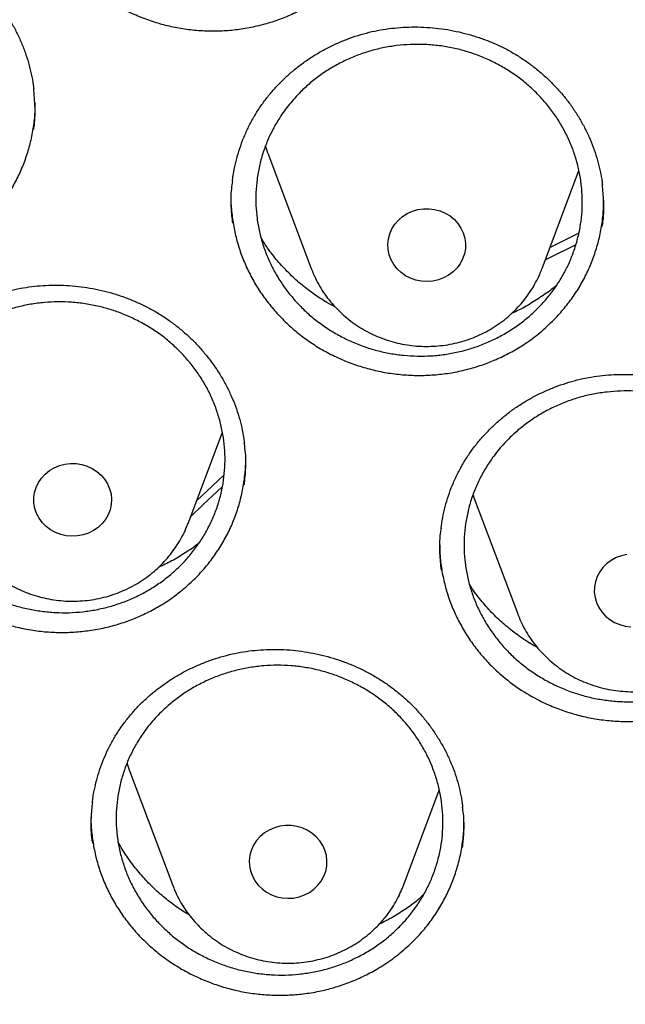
# Model space of a CAD drawing. Header units: millimetres. Extents: x 8 to 795, y 12 to 1770.
# Tile 90 of 127: x 378.26 to 384.5, y 1621.41 to 1631.55. Entities that reach past the tile are written whole.
import ezdxf

# ---------------------------------------------------------------- set-up
doc = ezdxf.new("R2010")
doc.units = ezdxf.units.MM

msp = doc.modelspace()

# ---------------------------------------------------------------- linework, layer by layer
at = {"color": 7, "linetype": 'Continuous', "lineweight": 30}
for p, q in [((380.82, 1630.174), (381.267, 1628.985)), ((383.643, 1628.985), (384.023, 1629.994)), ((383.643, 1628.985), (383.641, 1628.981)), ((379.998, 1626.361), (380.352, 1627.301)), ((382.945, 1626.617), (383.392, 1625.429)), ((383.392, 1625.429), (383.394, 1625.424)), ((379.393, 1623.821), (379.84, 1622.632)), ((382.216, 1622.632), (382.585, 1623.612)), ((378.999, 1623.344), (378.999, 1623.33)), ((379.84, 1622.632), (379.843, 1622.625)), ((382.213, 1622.624), (382.216, 1622.632))]:
    msp.add_line(p, q, dxfattribs=at)
at = {"color": 7, "linetype": 'Continuous', "lineweight": 30, "flags": 128}
for points in [[(380.82, 1630.174), (380.808, 1630.207), (380.794, 1630.249)], [(382.255, 1629.552), (382.308, 1629.576), (382.363, 1629.592), (382.421, 1629.601), (382.479, 1629.602), (382.537, 1629.594), (382.593, 1629.579), (382.646, 1629.556), (382.696, 1629.527), (382.74, 1629.491), (382.777, 1629.449), (382.808, 1629.403), (382.832, 1629.352), (382.847, 1629.3), (382.855, 1629.245), (382.853, 1629.19), (382.843, 1629.136), (382.825, 1629.084), (382.799, 1629.035), (382.766, 1628.99), (382.726, 1628.951), (382.68, 1628.917), (382.629, 1628.889), (382.575, 1628.869), (382.518, 1628.856), (382.46, 1628.852), (382.402, 1628.855), (382.344, 1628.866), (382.29, 1628.885), (382.238, 1628.911), (382.192, 1628.944), (382.151, 1628.983), (382.116, 1629.028), (382.089, 1629.076), (382.069, 1629.128), (382.058, 1629.181), (382.055, 1629.236), (382.061, 1629.291), (382.075, 1629.344), (382.097, 1629.394), (382.127, 1629.442), (382.164, 1629.484), (382.207, 1629.521), (382.255, 1629.552)], [(383.724, 1629.201), (383.825, 1629.253), (384.019, 1629.35)], [(383.989, 1629.231), (383.706, 1629.088), (383.676, 1629.072)], [(378.527, 1626.868), (378.571, 1626.904), (378.621, 1626.933), (378.674, 1626.956), (378.73, 1626.971), (378.788, 1626.978), (378.846, 1626.977), (378.904, 1626.968), (378.96, 1626.951), (379.012, 1626.927), (379.06, 1626.896), (379.103, 1626.858), (379.139, 1626.816), (379.169, 1626.768), (379.191, 1626.718), (379.205, 1626.664), (379.21, 1626.61), (379.207, 1626.555), (379.195, 1626.501), (379.175, 1626.45), (379.147, 1626.402), (379.113, 1626.358), (379.071, 1626.319), (379.024, 1626.286), (378.973, 1626.26), (378.918, 1626.242), (378.861, 1626.231), (378.803, 1626.228), (378.744, 1626.233), (378.688, 1626.246), (378.634, 1626.266), (378.583, 1626.294), (378.538, 1626.328), (378.498, 1626.368), (378.465, 1626.413), (378.439, 1626.462), (378.421, 1626.515), (378.412, 1626.569), (378.411, 1626.623), (378.418, 1626.678), (378.434, 1626.73), (378.458, 1626.781), (378.489, 1626.827), (378.527, 1626.868)], [(380.085, 1626.592), (380.245, 1626.745), (380.366, 1626.857)], [(380.349, 1626.737), (380.149, 1626.55), (380.023, 1626.428)], [(382.93, 1626.657), (382.933, 1626.65), (382.945, 1626.617)], [(384.517, 1626.041), (384.46, 1626.028), (384.406, 1626.008), (384.355, 1625.98), (384.309, 1625.946), (384.269, 1625.907), (384.236, 1625.862), (384.21, 1625.813), (384.192, 1625.76), (384.182, 1625.707), (384.18, 1625.652), (384.188, 1625.597), (384.203, 1625.545), (384.226, 1625.494), (384.258, 1625.448), (384.295, 1625.406), (384.339, 1625.37), (384.388, 1625.341), (384.442, 1625.318), (384.498, 1625.303), (384.556, 1625.295)], [(379.368, 1623.894), (379.381, 1623.854), (379.393, 1623.821)], [(381.335, 1622.633), (381.369, 1622.677), (381.396, 1622.726), (381.415, 1622.778), (381.426, 1622.831), (381.428, 1622.886), (381.422, 1622.941), (381.407, 1622.994), (381.385, 1623.044), (381.355, 1623.091), (381.317, 1623.133), (381.274, 1623.17), (381.225, 1623.2), (381.173, 1623.224), (381.117, 1623.24), (381.059, 1623.248), (381.001, 1623.248), (380.943, 1623.241), (380.887, 1623.225), (380.834, 1623.202), (380.785, 1623.172), (380.741, 1623.136), (380.704, 1623.094), (380.673, 1623.047), (380.65, 1622.997), (380.635, 1622.944), (380.629, 1622.889), (380.631, 1622.834), (380.641, 1622.781), (380.66, 1622.729), (380.686, 1622.68), (380.72, 1622.635), (380.76, 1622.595), (380.806, 1622.562), (380.857, 1622.535), (380.911, 1622.515), (380.968, 1622.503), (381.027, 1622.499), (381.085, 1622.502), (381.142, 1622.514), (381.197, 1622.534), (381.248, 1622.56), (381.294, 1622.593), (381.335, 1622.633)]]:
    msp.add_lwpolyline(points, dxfattribs=at)
at = {"color": 7, "linetype": 'Continuous', "lineweight": 30}
for points, knots in [([(358.722, 1619.106), (358.724, 1619.121), (358.744, 1619.292), (358.789, 1619.618), (358.858, 1620.082), (358.935, 1620.546), (359.02, 1621.008), (359.112, 1621.469), (359.211, 1621.928), (359.318, 1622.387), (359.433, 1622.843), (359.555, 1623.298), (359.684, 1623.751), (359.821, 1624.202), (359.965, 1624.651), (360.117, 1625.098), (360.275, 1625.543), (360.441, 1625.985), (360.614, 1626.425), (360.794, 1626.863), (360.982, 1627.297), (361.176, 1627.73), (361.377, 1628.159), (361.585, 1628.585), (361.801, 1629.008), (362.023, 1629.429), (362.252, 1629.846), (362.487, 1630.259), (362.73, 1630.669), (362.979, 1631.076), (363.234, 1631.479), (363.496, 1631.878), (363.765, 1632.274), (364.04, 1632.666), (364.321, 1633.053), (364.609, 1633.437), (364.903, 1633.816), (365.203, 1634.192), (365.509, 1634.562), (365.821, 1634.929), (366.139, 1635.291), (366.463, 1635.648), (366.792, 1636.001), (367.128, 1636.349), (367.469, 1636.692), (367.815, 1637.03), (368.167, 1637.363), (368.524, 1637.691), (368.887, 1638.014), (369.255, 1638.331), (369.628, 1638.644), (370.006, 1638.951), (370.389, 1639.252), (370.777, 1639.548), (371.169, 1639.838), (371.566, 1640.123), (371.968, 1640.402), (372.375, 1640.676), (372.785, 1640.943), (373.201, 1641.204), (373.62, 1641.46), (374.043, 1641.709), (374.471, 1641.953), (374.902, 1642.19), (375.337, 1642.421), (375.776, 1642.646), (376.218, 1642.864), (376.664, 1643.076), (377.113, 1643.282), (377.566, 1643.481), (378.022, 1643.674), (378.481, 1643.86), (378.943, 1644.04), (379.407, 1644.213), (379.875, 1644.379), (380.345, 1644.539), (380.818, 1644.691), (381.293, 1644.838), (381.77, 1644.977), (382.25, 1645.109), (382.732, 1645.235), (383.216, 1645.353), (383.701, 1645.465), (384.189, 1645.569), (384.678, 1645.667), (385.168, 1645.758), (385.66, 1645.841), (386.153, 1645.918), (386.648, 1645.987), (387.144, 1646.05), (387.64, 1646.105), (388.137, 1646.153), (388.635, 1646.194), (389.134, 1646.228), (389.633, 1646.255), (390.133, 1646.275), (390.633, 1646.287), (391.133, 1646.293), (391.633, 1646.291), (392.133, 1646.282), (392.632, 1646.266), (393.132, 1646.242), (393.631, 1646.212), (394.129, 1646.174), (394.627, 1646.13), (395.124, 1646.078), (395.62, 1646.019), (396.115, 1645.953), (396.609, 1645.88), (397.101, 1645.8), (397.592, 1645.712), (398.082, 1645.618), (398.57, 1645.517), (399.057, 1645.409), (399.542, 1645.293), (400.024, 1645.171), (400.505, 1645.042), (400.984, 1644.906), (401.46, 1644.764), (401.934, 1644.614), (402.405, 1644.458), (402.874, 1644.295), (403.34, 1644.125), (403.803, 1643.949), (404.264, 1643.766), (404.721, 1643.576), (405.175, 1643.38), (405.626, 1643.178), (406.074, 1642.969), (406.518, 1642.754), (406.959, 1642.532), (407.396, 1642.304), (407.829, 1642.07), (408.258, 1641.829), (408.683, 1641.583), (409.105, 1641.33), (409.522, 1641.072), (409.935, 1640.807), (410.343, 1640.537), (410.747, 1640.261), (411.147, 1639.979), (411.542, 1639.691), (411.932, 1639.398), (412.317, 1639.099), (412.698, 1638.795), (413.073, 1638.485), (413.443, 1638.17), (413.808, 1637.85), (414.168, 1637.524), (414.523, 1637.194), (414.872, 1636.858), (415.216, 1636.517), (415.554, 1636.172), (415.886, 1635.821), (416.213, 1635.466), (416.534, 1635.107), (416.849, 1634.743), (417.158, 1634.374), (417.461, 1634.001), (417.758, 1633.624), (418.048, 1633.242), (418.333, 1632.856), (418.611, 1632.467), (418.883, 1632.073), (419.148, 1631.675), (419.407, 1631.274), (419.659, 1630.869), (419.905, 1630.461), (420.144, 1630.049), (420.376, 1629.634), (420.601, 1629.215), (420.82, 1628.793), (421.031, 1628.368), (421.236, 1627.941), (421.434, 1627.51), (421.625, 1627.076), (421.808, 1626.64), (421.985, 1626.201), (422.154, 1625.76), (422.316, 1625.317), (422.471, 1624.871), (422.619, 1624.423), (422.759, 1623.973), (422.892, 1623.52), (423.018, 1623.067), (423.136, 1622.611), (423.247, 1622.154), (423.35, 1621.695), (423.446, 1621.234), (423.534, 1620.773), (423.615, 1620.31), (423.689, 1619.846), (423.754, 1619.381), (423.795, 1619.062), (423.813, 1618.898), (423.814, 1618.889)], [0, 0, 0, 0, 0.000525, 0.005758, 0.010991, 0.016224, 0.021457, 0.02669, 0.031923, 0.037156, 0.042389, 0.047622, 0.052854, 0.058087, 0.06332, 0.068553, 0.073785, 0.079018, 0.084251, 0.089483, 0.094716, 0.099949, 0.105181, 0.110413, 0.115646, 0.120878, 0.12611, 0.131343, 0.136575, 0.141807, 0.147039, 0.152271, 0.157503, 0.162735, 0.167967, 0.173199, 0.178431, 0.183663, 0.188894, 0.194126, 0.199358, 0.204589, 0.209821, 0.215052, 0.220284, 0.225515, 0.230746, 0.235978, 0.241209, 0.24644, 0.251671, 0.256902, 0.262133, 0.267364, 0.272595, 0.277826, 0.283057, 0.288288, 0.293519, 0.29875, 0.303981, 0.309211, 0.314442, 0.319673, 0.324903, 0.330134, 0.335365, 0.340595, 0.345826, 0.351056, 0.356287, 0.361517, 0.366748, 0.371978, 0.377208, 0.382439, 0.387669, 0.392899, 0.39813, 0.40336, 0.40859, 0.413821, 0.419051, 0.424281, 0.429511, 0.434741, 0.439972, 0.445202, 0.450432, 0.455662, 0.460892, 0.466122, 0.471353, 0.476583, 0.481813, 0.487043, 0.492273, 0.497503, 0.502733, 0.507963, 0.513194, 0.518424, 0.523654, 0.528884, 0.534114, 0.539344, 0.544574, 0.549804, 0.555035, 0.560265, 0.565495, 0.570725, 0.575955, 0.581185, 0.586416, 0.591646, 0.596876, 0.602106, 0.607337, 0.612567, 0.617797, 0.623027, 0.628258, 0.633488, 0.638718, 0.643949, 0.649179, 0.65441, 0.65964, 0.664871, 0.670101, 0.675332, 0.680562, 0.685793, 0.691023, 0.696254, 0.701485, 0.706715, 0.711946, 0.717177, 0.722408, 0.727638, 0.732869, 0.7381, 0.743331, 0.748562, 0.753793, 0.759024, 0.764256, 0.769487, 0.774718, 0.779949, 0.78518, 0.790412, 0.795643, 0.800875, 0.806106, 0.811338, 0.816569, 0.821801, 0.827033, 0.832264, 0.837496, 0.842728, 0.84796, 0.853192, 0.858424, 0.863656, 0.868888, 0.87412, 0.879352, 0.884584, 0.889817, 0.895049, 0.900281, 0.905514, 0.910746, 0.915979, 0.921211, 0.926444, 0.931676, 0.936909, 0.942142, 0.947374, 0.952607, 0.95784, 0.963073, 0.968306, 0.973539, 0.978772, 0.984005, 0.989238, 0.994471, 0.999704, 1, 1, 1, 1]), ([(381.674, 1632.039), (381.638, 1632.002), (381.566, 1631.928), (381.445, 1631.827), (381.314, 1631.735), (381.176, 1631.654), (381.032, 1631.585), (380.882, 1631.529), (380.727, 1631.484), (380.568, 1631.452), (380.408, 1631.433), (380.248, 1631.427), (380.085, 1631.435), (379.924, 1631.455), (379.766, 1631.488), (379.612, 1631.534), (379.461, 1631.592), (379.316, 1631.662), (379.178, 1631.743), (379.047, 1631.835), (378.924, 1631.938), (378.81, 1632.05), (378.706, 1632.171), (378.614, 1632.299), (378.533, 1632.434), (378.464, 1632.576), (378.408, 1632.722), (378.365, 1632.872), (378.335, 1633.025), (378.318, 1633.165), (378.318, 1633.254), (378.318, 1633.289)], [0, 0, 0, 0, 0.034252, 0.068745, 0.103985, 0.139481, 0.173874, 0.208515, 0.243529, 0.279053, 0.313406, 0.348003, 0.382879, 0.418325, 0.452627, 0.487168, 0.521986, 0.55737, 0.59178, 0.626433, 0.661364, 0.696866, 0.731275, 0.765925, 0.800853, 0.836352, 0.870755, 0.9054, 0.940417, 0.975943, 1, 1, 1, 1]), ([(375.131, 1631.954), (375.145, 1631.967), (375.186, 1632.007), (375.26, 1632.069), (375.353, 1632.138), (375.451, 1632.202), (375.554, 1632.26), (375.661, 1632.312), (375.772, 1632.358), (375.886, 1632.397), (376.002, 1632.429), (376.12, 1632.455), (376.24, 1632.473), (376.359, 1632.483), (376.478, 1632.487), (376.597, 1632.482), (376.715, 1632.471), (376.833, 1632.453), (376.951, 1632.427), (377.068, 1632.394), (377.183, 1632.355), (377.296, 1632.308), (377.406, 1632.255), (377.512, 1632.196), (377.614, 1632.13), (377.71, 1632.06), (377.801, 1631.985), (377.886, 1631.905), (377.965, 1631.82), (378.039, 1631.73), (378.108, 1631.635), (378.171, 1631.535), (378.228, 1631.432), (378.278, 1631.325), (378.321, 1631.215), (378.357, 1631.104), (378.385, 1630.99), (378.402, 1630.901), (378.407, 1630.849), (378.409, 1630.836)], [0, 0, 0, 0, 0.013698, 0.041121, 0.068672, 0.096411, 0.124314, 0.15235, 0.180478, 0.208649, 0.2368, 0.264873, 0.292819, 0.320596, 0.348172, 0.375518, 0.402725, 0.430244, 0.458055, 0.486103, 0.514323, 0.54264, 0.57097, 0.599211, 0.627289, 0.655139, 0.68271, 0.710003, 0.737265, 0.764861, 0.792698, 0.820736, 0.84893, 0.877227, 0.905572, 0.933896, 0.962143, 0.99027, 1, 1, 1, 1]), ([(380.696, 1630.58), (380.706, 1630.596), (380.736, 1630.644), (380.791, 1630.722), (380.864, 1630.811), (380.942, 1630.897), (381.027, 1630.978), (381.117, 1631.055), (381.212, 1631.126), (381.312, 1631.191), (381.417, 1631.25), (381.524, 1631.303), (381.635, 1631.349), (381.748, 1631.388), (381.862, 1631.42), (381.978, 1631.444), (382.095, 1631.461), (382.214, 1631.471), (382.334, 1631.475), (382.456, 1631.471), (382.578, 1631.46), (382.699, 1631.442), (382.819, 1631.416), (382.937, 1631.384), (383.052, 1631.345), (383.163, 1631.3), (383.27, 1631.249), (383.372, 1631.191), (383.47, 1631.128), (383.565, 1631.058), (383.656, 1630.982), (383.742, 1630.901), (383.824, 1630.814), (383.9, 1630.722), (383.969, 1630.626), (384.033, 1630.526), (384.089, 1630.423), (384.139, 1630.317), (384.181, 1630.209), (384.215, 1630.1), (384.242, 1629.989), (384.258, 1629.903), (384.263, 1629.855), (384.264, 1629.844)], [0, 0, 0, 0, 0.012343, 0.03711, 0.061991, 0.08704, 0.112236, 0.137548, 0.162941, 0.18837, 0.213778, 0.239114, 0.264334, 0.289401, 0.314285, 0.338985, 0.363511, 0.388334, 0.413414, 0.438702, 0.464139, 0.489657, 0.51518, 0.540616, 0.565899, 0.590972, 0.61579, 0.640354, 0.664889, 0.689729, 0.714784, 0.74002, 0.765397, 0.790868, 0.816382, 0.841881, 0.867313, 0.892642, 0.917837, 0.942882, 0.967743, 0.992702, 1, 1, 1, 1]), ([(381.157, 1630.805), (381.189, 1630.836), (381.255, 1630.899), (381.365, 1630.983), (381.482, 1631.059), (381.606, 1631.125), (381.735, 1631.181), (381.867, 1631.226), (382.004, 1631.26), (382.144, 1631.283), (382.285, 1631.295), (382.426, 1631.295), (382.568, 1631.284), (382.709, 1631.262), (382.846, 1631.228), (382.98, 1631.184), (383.111, 1631.129), (383.236, 1631.063), (383.355, 1630.988), (383.466, 1630.904), (383.57, 1630.811), (383.666, 1630.709), (383.753, 1630.601), (383.829, 1630.487), (383.895, 1630.366), (383.951, 1630.241), (383.995, 1630.112), (384.028, 1629.981), (384.049, 1629.846), (384.059, 1629.709), (384.056, 1629.574), (384.041, 1629.44), (384.014, 1629.307), (383.976, 1629.176), (383.926, 1629.05), (383.866, 1628.928), (383.795, 1628.811), (383.713, 1628.7), (383.622, 1628.597), (383.523, 1628.502), (383.415, 1628.415), (383.299, 1628.337), (383.178, 1628.268), (383.051, 1628.21), (382.918, 1628.162), (382.782, 1628.125), (382.643, 1628.099), (382.503, 1628.085), (382.361, 1628.082), (382.219, 1628.09), (382.078, 1628.11), (381.941, 1628.14), (381.805, 1628.182), (381.673, 1628.235), (381.547, 1628.298), (381.427, 1628.37), (381.313, 1628.452), (381.207, 1628.544), (381.109, 1628.643), (381.021, 1628.749), (380.941, 1628.862), (380.872, 1628.982), (380.814, 1629.105), (380.767, 1629.233), (380.731, 1629.365), (380.707, 1629.5), (380.695, 1629.635), (380.695, 1629.77), (380.707, 1629.905), (380.73, 1630.039), (380.766, 1630.17), (380.812, 1630.297), (380.87, 1630.42), (380.945, 1630.549), (381.039, 1630.68), (381.117, 1630.763), (381.157, 1630.805)], [0, 0, 0, 0, 0.013178, 0.026447, 0.040005, 0.053663, 0.066935, 0.080207, 0.093669, 0.107326, 0.120599, 0.133871, 0.147333, 0.160991, 0.174267, 0.187543, 0.201009, 0.21467, 0.227952, 0.241233, 0.254704, 0.268371, 0.281656, 0.294942, 0.308417, 0.322089, 0.335283, 0.348568, 0.362142, 0.375816, 0.389101, 0.402387, 0.415863, 0.429535, 0.442817, 0.456098, 0.46957, 0.483238, 0.496514, 0.50979, 0.523256, 0.536919, 0.550192, 0.563464, 0.576926, 0.590585, 0.603857, 0.617129, 0.63059, 0.644248, 0.657522, 0.670797, 0.684261, 0.697921, 0.711201, 0.72448, 0.737949, 0.751615, 0.764899, 0.778184, 0.791658, 0.805328, 0.818522, 0.831806, 0.84538, 0.859054, 0.872341, 0.885627, 0.899104, 0.912777, 0.92606, 0.939343, 0.952816, 0.966486, 0.98315, 1, 1, 1, 1]), ([(378.409, 1630.416), (378.41, 1630.421), (378.423, 1630.495), (378.426, 1630.639), (378.415, 1630.776), (378.409, 1630.845)], [0, 0, 0, 0, 0.0386318, 0.519597, 1, 1, 1, 1]), ([(378.421, 1630.699), (378.421, 1630.666), (378.421, 1630.581), (378.406, 1630.444), (378.377, 1630.291), (378.334, 1630.143), (378.279, 1629.999), (378.211, 1629.859), (378.123, 1629.714), (378.015, 1629.567), (377.924, 1629.474), (377.878, 1629.427)], [0, 0, 0, 0, 0.070225, 0.179925, 0.291231, 0.398842, 0.507402, 0.616732, 0.72786, 0.863179, 1, 1, 1, 1]), ([(380.454, 1629.881), (380.454, 1629.885), (380.458, 1629.927), (380.473, 1630.007), (380.499, 1630.121), (380.533, 1630.232), (380.573, 1630.341), (380.621, 1630.446), (380.663, 1630.525), (380.69, 1630.569), (380.696, 1630.58)], [0, 0, 0, 0, 0.015045, 0.17172, 0.328344, 0.484584, 0.640193, 0.794972, 0.948786, 1, 1, 1, 1]), ([(380.455, 1629.884), (380.451, 1629.859), (380.437, 1629.766), (380.436, 1629.622), (380.449, 1629.504), (380.455, 1629.454)], [0, 0, 0, 0, 0.172552, 0.652181, 1, 1, 1, 1]), ([(384.263, 1629.419), (384.266, 1629.439), (384.28, 1629.526), (384.282, 1629.67), (384.268, 1629.792), (384.263, 1629.846)], [0, 0, 0, 0, 0.1397051, 0.6223318, 1, 1, 1, 1]), ([(380.439, 1629.736), (380.439, 1629.734), (380.437, 1629.681), (380.445, 1629.575), (380.465, 1629.421), (380.5, 1629.27), (380.547, 1629.123), (380.608, 1628.978), (380.681, 1628.839), (380.766, 1628.707), (380.862, 1628.582), (380.969, 1628.464), (381.086, 1628.355), (381.212, 1628.256), (381.345, 1628.168), (381.487, 1628.09), (381.635, 1628.024), (381.788, 1627.971), (381.944, 1627.93), (382.104, 1627.901), (382.266, 1627.886), (382.428, 1627.883), (382.589, 1627.894), (382.75, 1627.917), (382.907, 1627.954), (383.06, 1628.003), (383.207, 1628.064), (383.35, 1628.137), (383.497, 1628.228), (383.644, 1628.339), (383.737, 1628.431), (383.784, 1628.477)], [0, 0, 0, 0, 0.001065, 0.036235, 0.071924, 0.10645, 0.141213, 0.176251, 0.211865, 0.246457, 0.281288, 0.316393, 0.35207, 0.386584, 0.421591, 0.456848, 0.492624, 0.527217, 0.562053, 0.597167, 0.632858, 0.667445, 0.702274, 0.737382, 0.773069, 0.807611, 0.842395, 0.877458, 0.913096, 0.956311, 1, 1, 1, 1]), ([(383.784, 1628.477), (383.818, 1628.515), (383.888, 1628.592), (383.98, 1628.718), (384.062, 1628.852), (384.131, 1628.993), (384.187, 1629.138), (384.231, 1629.286), (384.26, 1629.439), (384.276, 1629.578), (384.277, 1629.667), (384.277, 1629.702)], [0, 0, 0, 0, 0.113062, 0.22692, 0.343254, 0.460436, 0.573788, 0.687955, 0.803354, 0.920428, 1, 1, 1, 1]), ([(381.514, 1628.589), (381.485, 1628.604), (381.406, 1628.646), (381.286, 1628.726), (381.154, 1628.828), (381.032, 1628.94), (380.918, 1629.063), (380.824, 1629.182), (380.773, 1629.263), (380.752, 1629.297)], [0, 0, 0, 0, 0.091216, 0.25255, 0.408075, 0.564681, 0.724696, 0.88589, 1, 1, 1, 1]), ([(381.267, 1628.987), (381.275, 1628.967), (381.293, 1628.918), (381.331, 1628.842), (381.379, 1628.759), (381.434, 1628.681), (381.495, 1628.607), (381.562, 1628.538), (381.634, 1628.474), (381.711, 1628.415), (381.793, 1628.362), (381.879, 1628.316), (381.968, 1628.276), (382.061, 1628.243), (382.156, 1628.217), (382.252, 1628.198), (382.351, 1628.186), (382.449, 1628.182), (382.548, 1628.186), (382.647, 1628.196), (382.744, 1628.215), (382.84, 1628.24), (382.933, 1628.272), (383.023, 1628.312), (383.11, 1628.358), (383.193, 1628.411), (383.271, 1628.469), (383.344, 1628.534), (383.412, 1628.603), (383.474, 1628.678), (383.529, 1628.757), (383.578, 1628.84), (383.615, 1628.915), (383.634, 1628.963), (383.641, 1628.981)], [0, 0, 0, 0, 0.021146, 0.052674, 0.084238, 0.115847, 0.147505, 0.179217, 0.210986, 0.242813, 0.274697, 0.306637, 0.338629, 0.370671, 0.402757, 0.434881, 0.467039, 0.499225, 0.531432, 0.563652, 0.595877, 0.628101, 0.660316, 0.692513, 0.724686, 0.756827, 0.788929, 0.820985, 0.852988, 0.884935, 0.916822, 0.948647, 0.98041, 1, 1, 1, 1]), ([(377.062, 1628.009), (377.073, 1628.024), (377.105, 1628.07), (377.165, 1628.145), (377.241, 1628.23), (377.324, 1628.311), (377.413, 1628.387), (377.507, 1628.459), (377.606, 1628.524), (377.71, 1628.584), (377.817, 1628.637), (377.927, 1628.684), (378.04, 1628.724), (378.155, 1628.757), (378.271, 1628.783), (378.388, 1628.801), (378.506, 1628.812), (378.625, 1628.816), (378.745, 1628.813), (378.867, 1628.803), (378.988, 1628.786), (379.108, 1628.761), (379.226, 1628.73), (379.342, 1628.692), (379.455, 1628.647), (379.564, 1628.596), (379.668, 1628.54), (379.767, 1628.477), (379.862, 1628.409), (379.953, 1628.335), (380.04, 1628.254), (380.122, 1628.169), (380.198, 1628.078), (380.269, 1627.983), (380.334, 1627.884), (380.392, 1627.781), (380.443, 1627.676), (380.487, 1627.568), (380.523, 1627.458), (380.552, 1627.348), (380.57, 1627.255), (380.576, 1627.199), (380.578, 1627.18)], [0, 0, 0, 0, 0.012589, 0.037847, 0.063222, 0.088768, 0.114463, 0.140278, 0.166176, 0.192112, 0.218028, 0.243871, 0.269596, 0.295166, 0.320551, 0.345725, 0.370771, 0.396094, 0.42168, 0.447479, 0.473429, 0.499464, 0.525503, 0.551454, 0.57725, 0.602831, 0.628152, 0.653214, 0.678244, 0.703586, 0.729146, 0.754893, 0.780782, 0.806766, 0.832795, 0.858808, 0.884753, 0.910591, 0.936293, 0.961842, 0.987204, 1, 1, 1, 1]), ([(383.797, 1628.818), (383.793, 1628.815), (383.749, 1628.774), (383.656, 1628.707), (383.517, 1628.618), (383.409, 1628.558), (383.345, 1628.531), (383.334, 1628.526)], [0, 0, 0, 0, 0.029733, 0.326794, 0.625917, 0.931539, 1, 1, 1, 1]), ([(377.515, 1628.193), (377.549, 1628.223), (377.616, 1628.283), (377.728, 1628.363), (377.848, 1628.435), (377.974, 1628.497), (378.104, 1628.549), (378.238, 1628.589), (378.377, 1628.619), (378.517, 1628.637), (378.659, 1628.644), (378.799, 1628.64), (378.941, 1628.624), (379.081, 1628.597), (379.217, 1628.559), (379.349, 1628.511), (379.478, 1628.451), (379.601, 1628.382), (379.718, 1628.303), (379.826, 1628.216), (379.928, 1628.119), (380.02, 1628.015), (380.103, 1627.905), (380.176, 1627.789), (380.239, 1627.666), (380.29, 1627.538), (380.33, 1627.408), (380.359, 1627.276), (380.376, 1627.142), (380.381, 1627.006), (380.373, 1626.871), (380.355, 1626.738), (380.324, 1626.606), (380.281, 1626.477), (380.227, 1626.353), (380.163, 1626.234), (380.088, 1626.12), (380.003, 1626.013), (379.909, 1625.913), (379.807, 1625.822), (379.696, 1625.738), (379.578, 1625.664), (379.455, 1625.6), (379.326, 1625.546), (379.192, 1625.503), (379.054, 1625.47), (378.915, 1625.449), (378.774, 1625.439), (378.632, 1625.441), (378.49, 1625.454), (378.351, 1625.478), (378.214, 1625.513), (378.08, 1625.559), (377.95, 1625.616), (377.826, 1625.683), (377.708, 1625.759), (377.597, 1625.845), (377.493, 1625.939), (377.399, 1626.041), (377.314, 1626.149), (377.238, 1626.265), (377.173, 1626.387), (377.119, 1626.512), (377.076, 1626.641), (377.044, 1626.774), (377.024, 1626.908), (377.017, 1627.043), (377.021, 1627.178), (377.037, 1627.312), (377.065, 1627.445), (377.104, 1627.574), (377.155, 1627.699), (377.217, 1627.82), (377.296, 1627.945), (377.393, 1628.072), (377.474, 1628.153), (377.515, 1628.193)], [0, 0, 0, 0, 0.013179, 0.026449, 0.040008, 0.053666, 0.066939, 0.080211, 0.093673, 0.107332, 0.120607, 0.133883, 0.147347, 0.161008, 0.174289, 0.187569, 0.201039, 0.214706, 0.227991, 0.241276, 0.254751, 0.268422, 0.281616, 0.294901, 0.308475, 0.322148, 0.335435, 0.348721, 0.362197, 0.37587, 0.389152, 0.402434, 0.415906, 0.429575, 0.442852, 0.456129, 0.469596, 0.483259, 0.496532, 0.509805, 0.523267, 0.536926, 0.550198, 0.56347, 0.576931, 0.590589, 0.603863, 0.617137, 0.6306, 0.64426, 0.657539, 0.670818, 0.684286, 0.697951, 0.711235, 0.724518, 0.737992, 0.751662, 0.764855, 0.77814, 0.791713, 0.805387, 0.818674, 0.831961, 0.845437, 0.859111, 0.872395, 0.885678, 0.899152, 0.912822, 0.926101, 0.939379, 0.952848, 0.966513, 0.983163, 1, 1, 1, 1]), ([(382.856, 1627.02), (382.867, 1627.036), (382.897, 1627.084), (382.953, 1627.161), (383.027, 1627.249), (383.106, 1627.334), (383.192, 1627.414), (383.283, 1627.489), (383.379, 1627.559), (383.48, 1627.623), (383.585, 1627.681), (383.694, 1627.733), (383.805, 1627.777), (383.918, 1627.815), (384.033, 1627.846), (384.149, 1627.869), (384.267, 1627.885), (384.386, 1627.894), (384.506, 1627.896), (384.628, 1627.892), (384.749, 1627.88), (384.871, 1627.86), (384.99, 1627.834), (385.108, 1627.801), (385.222, 1627.761), (385.333, 1627.715), (385.439, 1627.663), (385.541, 1627.605), (385.639, 1627.541), (385.733, 1627.471), (385.822, 1627.395), (385.908, 1627.313), (385.988, 1627.225), (386.063, 1627.134), (386.132, 1627.037), (386.194, 1626.937), (386.249, 1626.834), (386.297, 1626.728), (386.338, 1626.621), (386.371, 1626.511), (386.396, 1626.401), (386.411, 1626.323), (386.415, 1626.281), (386.415, 1626.277)], [0, 0, 0, 0, 0.012406, 0.037289, 0.062287, 0.087452, 0.112763, 0.138191, 0.163699, 0.189244, 0.214768, 0.24022, 0.265556, 0.290739, 0.315739, 0.340531, 0.365193, 0.390126, 0.415319, 0.440722, 0.466274, 0.491909, 0.517548, 0.543101, 0.568501, 0.593691, 0.618624, 0.643302, 0.667947, 0.692899, 0.718069, 0.743423, 0.768919, 0.794511, 0.820149, 0.845774, 0.871333, 0.896788, 0.922111, 0.947283, 0.972273, 0.997351, 1, 1, 1, 1]), ([(383.316, 1627.248), (383.349, 1627.279), (383.415, 1627.34), (383.526, 1627.423), (383.644, 1627.498), (383.769, 1627.563), (383.899, 1627.617), (384.032, 1627.661), (384.17, 1627.694), (384.31, 1627.715), (384.452, 1627.726), (384.593, 1627.725), (384.735, 1627.712), (384.875, 1627.689), (385.013, 1627.654), (385.146, 1627.608), (385.276, 1627.552), (385.4, 1627.485), (385.518, 1627.409), (385.628, 1627.325), (385.732, 1627.231), (385.827, 1627.129), (385.912, 1627.02), (385.986, 1626.906), (386.052, 1626.785), (386.115, 1626.638), (386.168, 1626.464), (386.198, 1626.286), (386.207, 1626.129), (386.202, 1625.994), (386.186, 1625.86), (386.157, 1625.727), (386.117, 1625.598), (386.066, 1625.472), (386.004, 1625.352), (385.931, 1625.236), (385.848, 1625.126), (385.756, 1625.024), (385.656, 1624.93), (385.546, 1624.844), (385.43, 1624.768), (385.307, 1624.701), (385.179, 1624.644), (385.046, 1624.597), (384.909, 1624.562), (384.769, 1624.537), (384.629, 1624.524), (384.486, 1624.522), (384.345, 1624.532), (384.204, 1624.553), (384.067, 1624.585), (383.931, 1624.628), (383.8, 1624.682), (383.675, 1624.746), (383.556, 1624.819), (383.442, 1624.902), (383.337, 1624.994), (383.241, 1625.093), (383.154, 1625.2), (383.076, 1625.314), (383.008, 1625.434), (382.951, 1625.558), (382.906, 1625.685), (382.872, 1625.817), (382.849, 1625.951), (382.839, 1626.086), (382.84, 1626.22), (382.854, 1626.356), (382.879, 1626.489), (382.916, 1626.619), (382.965, 1626.745), (383.024, 1626.868), (383.101, 1626.995), (383.196, 1627.124), (383.275, 1627.207), (383.316, 1627.248)], [0, 0, 0, 0, 0.013225, 0.026451, 0.040011, 0.05367, 0.066898, 0.08029, 0.093681, 0.107341, 0.120569, 0.133961, 0.147353, 0.161013, 0.174244, 0.187639, 0.201034, 0.214697, 0.227932, 0.241331, 0.25473, 0.268397, 0.281635, 0.294967, 0.308441, 0.322112, 0.342128, 0.362145, 0.375817, 0.389055, 0.402386, 0.415861, 0.429532, 0.442767, 0.456166, 0.469565, 0.483233, 0.496464, 0.509859, 0.523254, 0.536917, 0.550145, 0.563537, 0.576929, 0.590589, 0.603817, 0.617208, 0.6306, 0.64426, 0.657489, 0.670883, 0.684277, 0.697939, 0.711173, 0.72457, 0.737968, 0.751634, 0.764872, 0.778202, 0.791675, 0.805345, 0.818583, 0.83182, 0.845392, 0.859065, 0.872304, 0.885636, 0.899111, 0.912783, 0.926019, 0.939419, 0.95282, 0.966488, 0.983151, 1, 1, 1, 1]), ([(380.578, 1626.758), (380.584, 1626.815), (380.596, 1626.941), (380.593, 1627.083), (380.58, 1627.167), (380.577, 1627.182)], [0, 0, 0, 0, 0.405841, 0.891515, 1, 1, 1, 1]), ([(376.756, 1627.032), (376.756, 1627.031), (376.755, 1626.977), (376.767, 1626.873), (376.792, 1626.72), (376.832, 1626.571), (376.884, 1626.424), (376.949, 1626.282), (377.027, 1626.146), (377.116, 1626.016), (377.216, 1625.893), (377.345, 1625.76), (377.509, 1625.623), (377.689, 1625.506), (377.858, 1625.42), (378.007, 1625.358), (378.161, 1625.309), (378.319, 1625.272), (378.48, 1625.247), (378.642, 1625.236), (378.803, 1625.238), (378.965, 1625.253), (379.124, 1625.28), (379.28, 1625.321), (379.43, 1625.373), (379.577, 1625.438), (379.728, 1625.521), (379.882, 1625.624), (379.98, 1625.71), (380.029, 1625.754)], [0, 0, 0, 0, 0.001129, 0.038095, 0.073824, 0.109861, 0.146151, 0.183038, 0.218842, 0.254957, 0.291325, 0.328285, 0.382127, 0.436829, 0.473903, 0.509732, 0.545877, 0.582277, 0.619275, 0.655105, 0.691186, 0.727655, 0.764658, 0.80044, 0.836538, 0.872891, 0.909843, 0.954674, 1, 1, 1, 1]), ([(380.029, 1625.754), (380.066, 1625.79), (380.14, 1625.862), (380.238, 1625.983), (380.327, 1626.112), (380.404, 1626.248), (380.469, 1626.389), (380.52, 1626.534), (380.558, 1626.685), (380.582, 1626.837), (380.593, 1626.957), (380.592, 1627.024), (380.591, 1627.04)], [0, 0, 0, 0, 0.105622, 0.211987, 0.320666, 0.430136, 0.536039, 0.642703, 0.750519, 0.859901, 0.965626, 1, 1, 1, 1]), ([(382.603, 1626.304), (382.604, 1626.314), (382.609, 1626.363), (382.625, 1626.449), (382.652, 1626.561), (382.687, 1626.672), (382.729, 1626.78), (382.778, 1626.884), (382.821, 1626.964), (382.849, 1627.008), (382.856, 1627.02)], [0, 0, 0, 0, 0.039456, 0.191482, 0.343466, 0.495084, 0.64609, 0.796289, 0.945547, 1, 1, 1, 1]), ([(377.62, 1626.365), (377.621, 1626.365), (377.631, 1626.334), (377.657, 1626.275), (377.7, 1626.191), (377.751, 1626.11), (377.808, 1626.033), (377.871, 1625.96), (377.939, 1625.892), (378.013, 1625.83), (378.092, 1625.773), (378.175, 1625.723), (378.262, 1625.678), (378.353, 1625.64), (378.446, 1625.61), (378.542, 1625.586), (378.639, 1625.569), (378.737, 1625.56), (378.836, 1625.558), (378.935, 1625.564), (379.033, 1625.577), (379.13, 1625.598), (379.225, 1625.626), (379.317, 1625.66), (379.406, 1625.702), (379.492, 1625.75), (379.573, 1625.805), (379.65, 1625.865), (379.721, 1625.931), (379.787, 1626.003), (379.847, 1626.079), (379.901, 1626.159), (379.947, 1626.243), (379.979, 1626.311), (379.994, 1626.352), (379.997, 1626.362)], [0, 0, 0, 0, 0.000736, 0.032159, 0.063611, 0.095103, 0.12664, 0.158229, 0.189872, 0.221573, 0.253331, 0.285146, 0.317016, 0.348937, 0.380905, 0.412916, 0.444964, 0.477044, 0.509149, 0.541273, 0.573407, 0.605545, 0.637678, 0.6698, 0.701903, 0.733978, 0.766019, 0.798019, 0.829971, 0.861869, 0.89371, 0.925489, 0.957207, 0.988865, 1, 1, 1, 1]), ([(382.603, 1626.307), (382.6, 1626.29), (382.586, 1626.206), (382.584, 1626.062), (382.597, 1625.936), (382.603, 1625.879)], [0, 0, 0, 0, 0.1189987, 0.5985772, 1, 1, 1, 1]), ([(380.113, 1626.161), (380.11, 1626.159), (380.066, 1626.12), (379.971, 1626.057), (379.834, 1625.973), (379.739, 1625.928), (379.693, 1625.907)], [0, 0, 0, 0, 0.019993, 0.361977, 0.692053, 1, 1, 1, 1]), ([(382.588, 1626.161), (382.589, 1626.115), (382.591, 1626.017), (382.61, 1625.869), (382.643, 1625.717), (382.688, 1625.57), (382.747, 1625.426), (382.819, 1625.287), (382.902, 1625.154), (382.996, 1625.029), (383.102, 1624.91), (383.237, 1624.783), (383.407, 1624.653), (383.592, 1624.544), (383.764, 1624.466), (383.916, 1624.412), (384.071, 1624.369), (384.231, 1624.339), (384.393, 1624.322), (384.555, 1624.319), (384.716, 1624.328), (384.877, 1624.35), (385.035, 1624.384), (385.189, 1624.432), (385.337, 1624.491), (385.481, 1624.563), (385.629, 1624.652), (385.778, 1624.762), (385.872, 1624.852), (385.919, 1624.897)], [0, 0, 0, 0, 0.031611, 0.067484, 0.102182, 0.137118, 0.172331, 0.208122, 0.242881, 0.27788, 0.313155, 0.349005, 0.401212, 0.454253, 0.490201, 0.524968, 0.559978, 0.595267, 0.631136, 0.665901, 0.70091, 0.736199, 0.772069, 0.806795, 0.841765, 0.877014, 0.912842, 0.956184, 1, 1, 1, 1]), ([(383.594, 1625.083), (383.572, 1625.095), (383.5, 1625.134), (383.387, 1625.212), (383.256, 1625.315), (383.136, 1625.428), (383.024, 1625.553), (382.944, 1625.655), (382.905, 1625.718), (382.895, 1625.733)], [0, 0, 0, 0, 0.077014, 0.252831, 0.422304, 0.592955, 0.76732, 0.942969, 1, 1, 1, 1]), ([(383.394, 1625.424), (383.398, 1625.414), (383.412, 1625.374), (383.445, 1625.307), (383.491, 1625.223), (383.544, 1625.144), (383.603, 1625.069), (383.669, 1624.998), (383.74, 1624.933), (383.816, 1624.873), (383.896, 1624.818), (383.981, 1624.77), (384.07, 1624.729), (384.161, 1624.694), (384.256, 1624.666), (384.352, 1624.645), (384.45, 1624.632), (384.549, 1624.626), (384.648, 1624.627), (384.746, 1624.636), (384.844, 1624.652), (384.94, 1624.676), (385.034, 1624.706), (385.121, 1624.742), (385.175, 1624.77), (385.2, 1624.783)], [0, 0, 0, 0, 0.015321, 0.059734, 0.104194, 0.148715, 0.193303, 0.237966, 0.282708, 0.327531, 0.372436, 0.41742, 0.462479, 0.507609, 0.552803, 0.598054, 0.643354, 0.688695, 0.734068, 0.779464, 0.824869, 0.870275, 0.91567, 0.961045, 1, 1, 1, 1]), ([(379.319, 1624.276), (379.33, 1624.291), (379.364, 1624.337), (379.424, 1624.411), (379.502, 1624.495), (379.586, 1624.574), (379.676, 1624.649), (379.771, 1624.719), (379.871, 1624.784), (379.975, 1624.842), (380.083, 1624.894), (380.194, 1624.94), (380.308, 1624.978), (380.423, 1625.01), (380.539, 1625.034), (380.657, 1625.051), (380.775, 1625.061), (380.894, 1625.064), (381.015, 1625.06), (381.136, 1625.049), (381.257, 1625.03), (381.377, 1625.005), (381.495, 1624.972), (381.61, 1624.933), (381.722, 1624.888), (381.83, 1624.836), (381.934, 1624.779), (382.032, 1624.716), (382.126, 1624.647), (382.217, 1624.572), (382.302, 1624.492), (382.383, 1624.406), (382.459, 1624.315), (382.528, 1624.219), (382.592, 1624.12), (382.649, 1624.017), (382.698, 1623.912), (382.741, 1623.804), (382.776, 1623.695), (382.802, 1623.585), (382.819, 1623.498), (382.824, 1623.447), (382.825, 1623.435)], [0, 0, 0, 0, 0.012646, 0.038006, 0.063483, 0.089129, 0.114925, 0.14084, 0.166837, 0.192873, 0.218889, 0.244832, 0.270658, 0.296329, 0.321813, 0.347086, 0.372229, 0.397646, 0.423329, 0.449225, 0.475275, 0.501409, 0.527548, 0.5536, 0.579496, 0.605177, 0.630598, 0.655757, 0.680883, 0.70632, 0.731979, 0.757827, 0.78382, 0.809912, 0.83605, 0.862175, 0.888232, 0.914185, 0.940002, 0.965666, 0.991145, 1, 1, 1, 1]), ([(379.768, 1624.461), (379.802, 1624.491), (379.87, 1624.55), (379.983, 1624.629), (380.104, 1624.7), (380.231, 1624.76), (380.362, 1624.81), (380.496, 1624.849), (380.635, 1624.878), (380.776, 1624.895), (380.918, 1624.901), (381.059, 1624.896), (381.2, 1624.879), (381.34, 1624.851), (381.476, 1624.812), (381.608, 1624.762), (381.736, 1624.702), (381.859, 1624.632), (381.974, 1624.552), (382.082, 1624.465), (382.183, 1624.368), (382.274, 1624.263), (382.356, 1624.153), (382.427, 1624.036), (382.489, 1623.914), (382.539, 1623.786), (382.578, 1623.656), (382.605, 1623.525), (382.62, 1623.39), (382.624, 1623.255), (382.615, 1623.121), (382.595, 1622.988), (382.562, 1622.857), (382.518, 1622.729), (382.463, 1622.606), (382.398, 1622.488), (382.321, 1622.375), (382.235, 1622.268), (382.14, 1622.17), (382.037, 1622.08), (381.925, 1621.997), (381.806, 1621.924), (381.681, 1621.862), (381.552, 1621.809), (381.417, 1621.767), (381.279, 1621.736), (381.139, 1621.716), (380.998, 1621.707), (380.856, 1621.71), (380.714, 1621.724), (380.574, 1621.749), (380.438, 1621.785), (380.304, 1621.832), (380.174, 1621.89), (380.051, 1621.958), (379.934, 1622.034), (379.824, 1622.121), (379.721, 1622.216), (379.628, 1622.318), (379.544, 1622.426), (379.469, 1622.543), (379.405, 1622.664), (379.352, 1622.79), (379.311, 1622.918), (379.28, 1623.051), (379.262, 1623.185), (379.256, 1623.319), (379.262, 1623.453), (379.279, 1623.587), (379.309, 1623.719), (379.35, 1623.847), (379.402, 1623.971), (379.465, 1624.091), (379.545, 1624.216), (379.644, 1624.342), (379.726, 1624.421), (379.768, 1624.461)], [0, 0, 0, 0, 0.0131807, 0.026453, 0.0400139, 0.0536746, 0.0669493, 0.080224, 0.0936882, 0.1073486, 0.120626, 0.1339034, 0.1473703, 0.1610334, 0.1743149, 0.1875965, 0.2010676, 0.214735, 0.2280198, 0.2413046, 0.2547791, 0.26845, 0.2816418, 0.2949251, 0.3084974, 0.3221696, 0.3354537, 0.3487379, 0.3622119, 0.3758824, 0.3891629, 0.4024434, 0.4159136, 0.4295804, 0.4428568, 0.4561333, 0.4695994, 0.4832619, 0.4965357, 0.5098095, 0.5232729, 0.5369326, 0.5502063, 0.56348, 0.5769433, 0.5906027, 0.6038789, 0.6171551, 0.6306209, 0.6442828, 0.657563, 0.6708433, 0.6843131, 0.6979791, 0.7112631, 0.7245471, 0.7380207, 0.7516907, 0.7648825, 0.7781658, 0.791738, 0.8054101, 0.8186951, 0.83198, 0.8454548, 0.8591261, 0.8724078, 0.8856896, 0.8991612, 0.9128292, 0.9261069, 0.9393845, 0.9528518, 0.9665156, 0.9831649, 1, 1, 1, 1]), ([(379.012, 1623.483), (379.013, 1623.486), (379.016, 1623.528), (379.031, 1623.606), (379.056, 1623.719), (379.09, 1623.83), (379.131, 1623.938), (379.178, 1624.043), (379.233, 1624.144), (379.281, 1624.221), (379.311, 1624.264), (379.319, 1624.276)], [0, 0, 0, 0, 0.010726, 0.145483, 0.280514, 0.415507, 0.550172, 0.684292, 0.81769, 0.950246, 1, 1, 1, 1]), ([(379.013, 1623.486), (379.007, 1623.434), (378.994, 1623.313), (378.996, 1623.172), (379.01, 1623.086), (379.013, 1623.067)], [0, 0, 0, 0, 0.37699, 0.863112, 1, 1, 1, 1]), ([(382.824, 1623.023), (382.829, 1623.07), (382.842, 1623.186), (382.841, 1623.325), (382.827, 1623.415), (382.824, 1623.437)], [0, 0, 0, 0, 0.346198, 0.841179, 1, 1, 1, 1]), ([(378.999, 1623.326), (378.999, 1623.318), (378.997, 1623.258), (379.008, 1623.148), (379.031, 1622.996), (379.068, 1622.847), (379.119, 1622.7), (379.182, 1622.558), (379.258, 1622.421), (379.345, 1622.292), (379.444, 1622.168), (379.553, 1622.053), (379.672, 1621.948), (379.799, 1621.852), (379.936, 1621.765), (380.08, 1621.691), (380.229, 1621.628), (380.382, 1621.577), (380.54, 1621.538), (380.7, 1621.513), (380.862, 1621.5), (381.023, 1621.5), (381.186, 1621.513), (381.346, 1621.539), (381.502, 1621.578), (381.653, 1621.629), (381.801, 1621.692), (381.953, 1621.773), (382.109, 1621.874), (382.207, 1621.958), (382.257, 1622.001)], [0, 0, 0, 0, 0.005418, 0.042242, 0.077825, 0.113715, 0.149858, 0.186594, 0.222245, 0.258206, 0.294418, 0.33122, 0.366833, 0.402692, 0.439334, 0.476247, 0.511926, 0.547919, 0.584167, 0.621009, 0.656695, 0.692695, 0.728951, 0.765803, 0.801449, 0.837408, 0.873622, 0.910432, 0.954972, 1, 1, 1, 1]), ([(382.257, 1622.001), (382.294, 1622.036), (382.369, 1622.108), (382.47, 1622.227), (382.561, 1622.355), (382.64, 1622.49), (382.706, 1622.63), (382.759, 1622.774), (382.8, 1622.924), (382.826, 1623.075), (382.839, 1623.201), (382.837, 1623.276), (382.837, 1623.3)], [0, 0, 0, 0, 0.104107, 0.208949, 0.316079, 0.423993, 0.52819, 0.633136, 0.739215, 0.846835, 0.950841, 1, 1, 1, 1]), ([(380.009, 1622.329), (380.005, 1622.331), (379.952, 1622.36), (379.857, 1622.426), (379.725, 1622.528), (379.604, 1622.641), (379.491, 1622.764), (379.389, 1622.898), (379.318, 1623.004), (379.285, 1623.067), (379.279, 1623.08)], [0, 0, 0, 0, 0.011268, 0.170618, 0.32429, 0.479029, 0.637133, 0.796399, 0.958034, 1, 1, 1, 1]), ([(379.844, 1622.625), (379.852, 1622.603), (379.873, 1622.551), (379.912, 1622.474), (379.962, 1622.392), (380.018, 1622.314), (380.08, 1622.241), (380.148, 1622.173), (380.221, 1622.11), (380.299, 1622.052), (380.381, 1622), (380.468, 1621.955), (380.558, 1621.917), (380.651, 1621.885), (380.746, 1621.86), (380.843, 1621.842), (380.942, 1621.832), (381.041, 1621.829), (381.139, 1621.834), (381.238, 1621.846), (381.335, 1621.866), (381.43, 1621.892), (381.523, 1621.926), (381.612, 1621.967), (381.698, 1622.014), (381.78, 1622.068), (381.858, 1622.128), (381.927, 1622.189), (381.967, 1622.233), (381.986, 1622.253)], [0, 0, 0, 0, 0.027809, 0.064878, 0.101991, 0.139157, 0.176383, 0.213673, 0.25103, 0.288455, 0.325947, 0.363505, 0.401123, 0.438798, 0.476524, 0.514295, 0.552103, 0.589943, 0.627806, 0.665683, 0.703565, 0.741443, 0.779309, 0.817153, 0.854967, 0.892742, 0.930469, 0.96814, 1, 1, 1, 1]), ([(381.986, 1622.253), (382, 1622.27), (382.036, 1622.31), (382.087, 1622.38), (382.137, 1622.461), (382.18, 1622.543), (382.202, 1622.598), (382.213, 1622.624)], [0, 0, 0, 0, 0.148762, 0.3689552, 0.5888975, 0.808413, 1, 1, 1, 1]), ([(382.421, 1622.534), (382.4, 1622.515), (382.339, 1622.459), (382.228, 1622.379), (382.098, 1622.297), (382.007, 1622.253), (381.966, 1622.233)], [0, 0, 0, 0, 0.156307, 0.452909, 0.751571, 1, 1, 1, 1])]:
    msp.add_open_spline(points, degree=3, knots=knots, dxfattribs=at)

doc.saveas('drawing.dxf')
